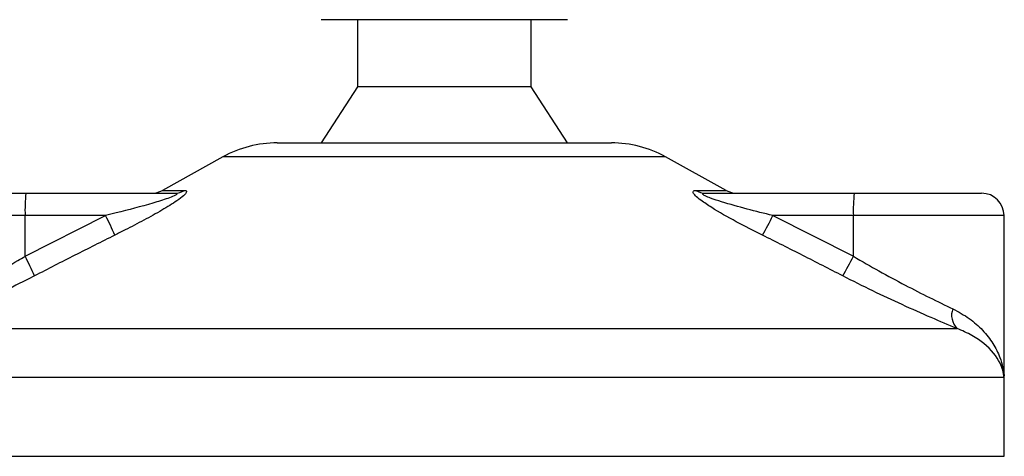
# Model space of a CAD drawing. Header units: millimetres. Extents: x 0 to 420, y 0 to 297.
# Tile 27 of 48: x 178.47 to 185.31, y 186.94 to 189.98. Entities that reach past the tile are written whole.
import ezdxf

# ---------------------------------------------------------------- set-up
doc = ezdxf.new("R2010")
doc.units = ezdxf.units.MM

msp = doc.modelspace()

# ---------------------------------------------------------------- linework, layer by layer
at = {"color": 7, "linetype": 'Continuous', "lineweight": 25}
for p, q in [((181.38825, 189.97662), (180.56251, 189.97662)), ((180.81524, 189.97662), (180.81524, 189.51003)), ((182.27334, 189.97662), (181.38825, 189.97662)), ((182.0206, 189.51003), (182.0206, 189.97662)), ((180.81524, 189.51003), (180.56251, 189.1212)), ((181.39702, 189.51003), (180.81524, 189.51003)), ((182.0206, 189.51003), (181.39702, 189.51003)), ((182.27334, 189.1212), (182.0206, 189.51003)), ((180.258, 189.1212), (182.57784, 189.1212)), ((179.88123, 189.02383), (179.46035, 188.79073)), ((182.95462, 189.02383), (179.88123, 189.02383)), ((183.37549, 188.79073), (182.95462, 189.02383)), ((177.68693, 188.77126), (178.51268, 188.77126)), ((178.51268, 188.77126), (179.54517, 188.77126)), ((179.46035, 188.79073), (179.61459, 188.79073)), ((183.16412, 188.79073), (183.37549, 188.79073)), ((183.23134, 188.77126), (184.26383, 188.77126)), ((184.26383, 188.77126), (185.14892, 188.77126)), ((178.50728, 188.61573), (177.5314, 188.61573)), ((178.50728, 188.33316), (179.06669, 188.61573)), ((179.06669, 188.61573), (178.50728, 188.61573)), ((178.50728, 188.33316), (178.50728, 188.61573)), ((183.69902, 188.61573), (184.25844, 188.33316)), ((184.25844, 188.61573), (183.69902, 188.61573)), ((184.25844, 188.33316), (184.25844, 188.61573)), ((185.30445, 188.61573), (184.25844, 188.61573)), ((185.30445, 187.51538), (185.30445, 188.61573)), ((177.80104, 187.83244), (184.9762, 187.83244)), ((185.30384, 187.4923), (177.52967, 187.4923)), ((185.30618, 187.4923), (185.30384, 187.4923)), ((185.30618, 186.94378), (185.30618, 187.4923)), ((177.52967, 186.94378), (185.30618, 186.94378))]:
    msp.add_line(p, q, dxfattribs=at)
for centre, radius, start, end in [((180.258, 188.34355), 0.77765, 90, 118.979708), ((182.57784, 188.34355), 0.77765, 61.020292, 90), ((179.6324, 188.65457), 1.12579, 174.050261, 181.976902), ((179.385, 188.92679), 0.15553, 270, 298.979708), ((179.54486, 188.90584), 0.13458, 270.133473, 301.2075), ((183.23177, 188.89851), 0.12725, 237.882975, 269.803256), ((183.45085, 188.92679), 0.15553, 241.020292, 270), ((185.38355, 188.65457), 1.12579, 174.050261, 181.976902), ((185.14892, 188.61573), 0.15553, 0, 90), ((177.41593, 187.76812), 1.85566, 22.547678, 27.178994), ((181.87996, 189.48471), 2.01597, 330.096618, 334.465824), ((176.96423, 187.50793), 1.74985, 23.193696, 28.137808), ((182.54255, 189.18072), 1.9138, 329.071778, 333.712755), ((185.07316, 187.92332), 0.13288, 160.122409, 223.146491), ((184.91735, 187.4923), 0.38883, 0, 6.310906)]:
    msp.add_arc(centre, radius, start, end, dxfattribs=at)
for points, knots in [([(179.54517, 188.77126), (179.54917, 188.77114), (179.5556, 188.77095), (179.56122, 188.76913), (179.56269, 188.76633), (179.55905, 188.7622), (179.55169, 188.75754), (179.53341, 188.74843), (179.48168, 188.72893), (179.34721, 188.68765), (179.20091, 188.64919), (179.09091, 188.62177), (179.06669, 188.61573)], [0, 0, 0, 0, 0.0326282, 0.0525244, 0.0758401, 0.1000535, 0.1224526, 0.1468975, 0.2362249, 0.4244765, 0.873292, 1, 1, 1, 1]), ([(179.61459, 188.79073), (179.62033, 188.78995), (179.63191, 188.78836), (179.6274, 188.77397), (179.60473, 188.75055), (179.55067, 188.70995), (179.45573, 188.65157), (179.33294, 188.58349), (179.22193, 188.52585), (179.15387, 188.49176), (179.12974, 188.47967)], [0, 0, 0, 0, 0.0715734, 0.1443473, 0.2083354, 0.3096596, 0.4923301, 0.6911888, 0.8905251, 1, 1, 1, 1]), ([(183.62754, 188.47967), (183.56617, 188.51064), (183.4438, 188.57238), (183.29814, 188.65511), (183.20474, 188.71682), (183.16194, 188.75207), (183.14364, 188.77486), (183.14449, 188.78775), (183.15579, 188.79065), (183.16338, 188.79073), (183.16412, 188.79073)], [0, 0, 0, 0, 0.2791688, 0.5566156, 0.6991027, 0.7915598, 0.8614835, 0.9308082, 0.9932657, 1, 1, 1, 1]), ([(183.69902, 188.61573), (183.63934, 188.63075), (183.51939, 188.66094), (183.37382, 188.70136), (183.27689, 188.73285), (183.23442, 188.74973), (183.21844, 188.75864), (183.21261, 188.76355), (183.21121, 188.76692), (183.21478, 188.76989), (183.22158, 188.77099), (183.22814, 188.77125), (183.2306, 188.77126), (183.23134, 188.77126)], [0, 0, 0, 0, 0.3126385, 0.6283409, 0.7723225, 0.8532102, 0.8895986, 0.904004, 0.9304919, 0.9491875, 0.9821779, 0.994635, 1, 1, 1, 1]), ([(179.12974, 188.47967), (179.03705, 188.43326), (178.85086, 188.34002), (178.66566, 188.24488), (178.57266, 188.1971)], [0, 0, 0, 0, 0.4978543, 1, 1, 1, 1]), ([(184.18423, 188.1971), (184.09209, 188.24447), (183.907, 188.33962), (183.72096, 188.43286), (183.62754, 188.47967)], [0, 0, 0, 0, 0.497852, 1, 1, 1, 1]), ([(177.83583, 187.9685), (177.88033, 187.99109), (177.97066, 188.03694), (178.12526, 188.11807), (178.28887, 188.20715), (178.41745, 188.28018), (178.49052, 188.32327), (178.50728, 188.33316)], [0, 0, 0, 0, 0.2283053, 0.4634776, 0.6938128, 0.9297437, 1, 1, 1, 1]), ([(184.25844, 188.33316), (184.31768, 188.29873), (184.43771, 188.22897), (184.61669, 188.133), (184.79186, 188.04353), (184.89551, 187.99378), (184.94819, 187.9685)], [0, 0, 0, 0, 0.2465936, 0.4996913, 0.7457356, 1, 1, 1, 1]), ([(178.57266, 188.1971), (178.55338, 188.18721), (178.47076, 188.14485), (178.32285, 188.07174), (178.13644, 187.98337), (177.95731, 187.90151), (177.85363, 187.85569), (177.80104, 187.83244)], [0, 0, 0, 0, 0.0699949, 0.2998887, 0.53536, 0.7642956, 1, 1, 1, 1]), ([(184.9762, 187.83244), (184.91798, 187.85679), (184.79946, 187.90634), (184.60028, 187.99488), (184.39244, 188.09186), (184.25428, 188.1617), (184.18423, 188.1971)], [0, 0, 0, 0, 0.2463531, 0.5014676, 0.7472632, 1, 1, 1, 1]), ([(184.94819, 187.9685), (184.98799, 187.94682), (185.06765, 187.90342), (185.15942, 187.82007), (185.23065, 187.72877), (185.28463, 187.619), (185.30137, 187.53889), (185.30382, 187.4927), (185.30384, 187.4923)], [0, 0, 0, 0, 0.181527, 0.3632884, 0.5522832, 0.7413623, 0.9977537, 1, 1, 1, 1]), ([(185.30384, 187.4923), (185.30382, 187.49259), (185.3011, 187.52559), (185.27853, 187.60699), (185.19808, 187.70616), (185.08549, 187.78575), (185.01286, 187.81678), (184.9762, 187.83244)], [0, 0, 0, 0, 0.0022151, 0.258094, 0.6355, 0.8160594, 1, 1, 1, 1]), ([(185.29719, 187.54969), (185.30127, 187.5309), (185.30542, 187.51182), (185.30386, 187.49259), (185.30384, 187.4923)], [0, 0, 0, 0, 0.9852732, 1, 1, 1, 1]), ([(185.30384, 187.4923), (185.30386, 187.4927), (185.30429, 187.50043), (185.3029, 187.50811), (185.30159, 187.51538)], [0, 0, 0, 0, 0.0519005, 1, 1, 1, 1])]:
    msp.add_open_spline(points, degree=3, knots=knots, dxfattribs=at)

doc.saveas('drawing.dxf')
